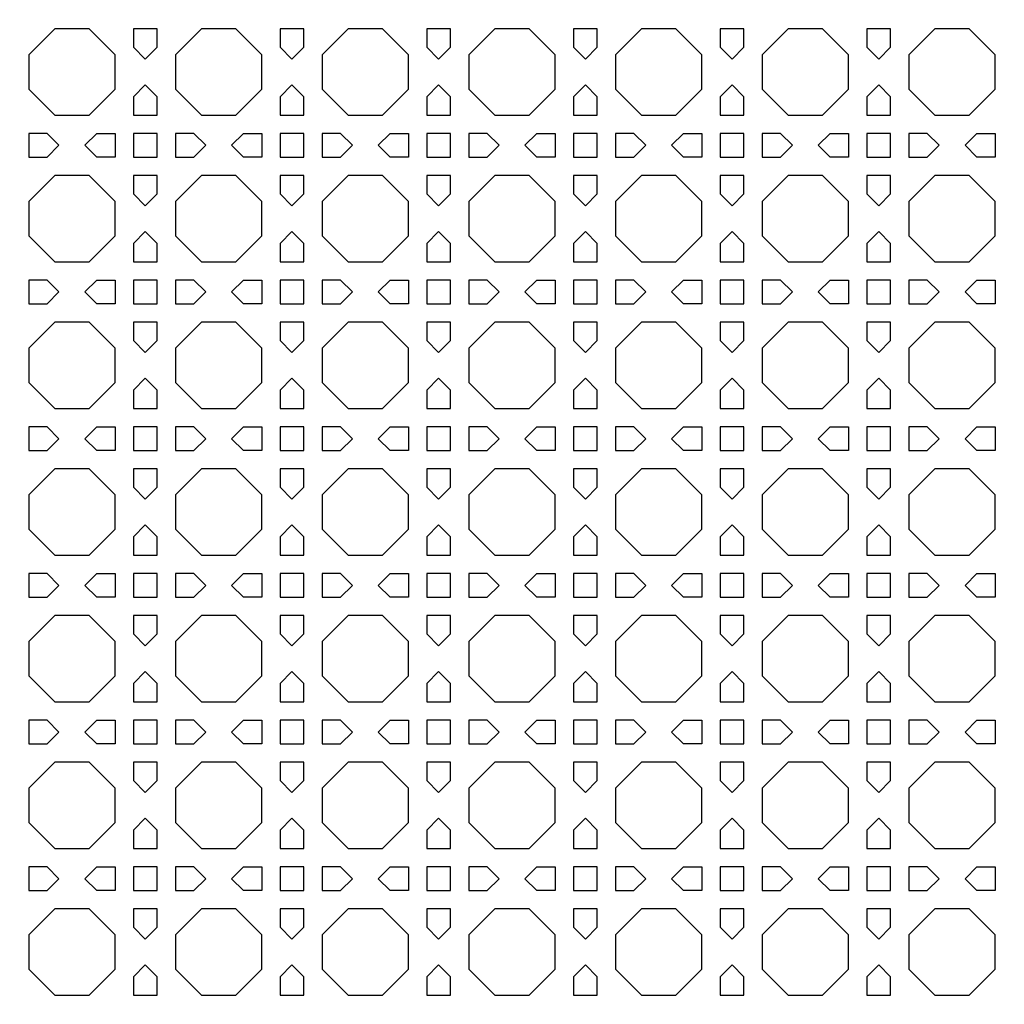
# Model space of a CAD drawing. Header units: millimetres. Extents: x 1204 to 5247, y 17 to 1217.
# Tile 34 of 53: x 4494 to 4655, y 753 to 914. Entities that reach past the tile are written whole.
import ezdxf

# ---------------------------------------------------------------- set-up
doc = ezdxf.new("R2010")
doc.units = ezdxf.units.MM
doc.header["$LTSCALE"] = 50
doc.layers.add('PATTERN', color=252, linetype='Continuous', true_color=0x696969)
doc.layers.add('PERIMETRO', color=7, linetype='Continuous', true_color=0x000000)

msp = doc.modelspace()

# ---------------------------------------------------------------- linework, layer by layer
at = {"layer": 'PATTERN'}
for points in [[(4499.68, 912.61), (4495.45, 908.37), (4495.45, 902.71), (4499.68, 898.47), (4505.35, 898.47), (4509.58, 902.71), (4509.58, 908.37), (4505.35, 912.61)], [(4516.49, 909.61), (4516.49, 912.61), (4512.58, 912.61), (4512.58, 909.61), (4514.54, 907.66)], [(4523.73, 912.61), (4519.49, 908.37), (4519.49, 902.71), (4523.73, 898.47), (4529.39, 898.47), (4533.62, 902.71), (4533.62, 908.37), (4529.39, 912.61)], [(4540.53, 909.61), (4540.53, 912.61), (4536.62, 912.61), (4536.62, 909.61), (4538.58, 907.66)], [(4547.77, 912.61), (4543.53, 908.37), (4543.53, 902.71), (4547.77, 898.47), (4553.43, 898.47), (4557.67, 902.71), (4557.67, 908.37), (4553.43, 912.61)], [(4564.57, 909.61), (4564.57, 912.61), (4560.67, 912.61), (4560.67, 909.61), (4562.62, 907.66)], [(4571.81, 912.61), (4567.57, 908.37), (4567.57, 902.71), (4571.81, 898.47), (4577.47, 898.47), (4581.71, 902.71), (4581.71, 908.37), (4577.47, 912.61)], [(4588.61, 909.61), (4588.61, 912.61), (4584.71, 912.61), (4584.71, 909.61), (4586.66, 907.66)], [(4595.85, 912.61), (4591.61, 908.37), (4591.61, 902.71), (4595.85, 898.47), (4601.51, 898.47), (4605.75, 902.71), (4605.75, 908.37), (4601.51, 912.61)], [(4612.66, 909.61), (4612.66, 912.61), (4608.75, 912.61), (4608.75, 909.61), (4610.7, 907.66)], [(4619.89, 912.61), (4615.66, 908.37), (4615.66, 902.71), (4619.89, 898.47), (4625.55, 898.47), (4629.79, 902.71), (4629.79, 908.37), (4625.55, 912.61)], [(4636.7, 909.61), (4636.7, 912.61), (4632.79, 912.61), (4632.79, 909.61), (4634.74, 907.66)], [(4643.93, 912.61), (4639.7, 908.37), (4639.7, 902.71), (4643.93, 898.47), (4649.6, 898.47), (4653.83, 902.71), (4653.83, 908.37), (4649.6, 912.61)], [(4512.58, 898.47), (4516.49, 898.47), (4516.49, 901.46), (4514.54, 903.42), (4512.58, 901.46)], [(4540.53, 898.47), (4540.53, 901.46), (4538.58, 903.42), (4536.62, 901.46), (4536.62, 898.47)], [(4564.57, 898.47), (4564.57, 901.46), (4562.62, 903.42), (4560.67, 901.46), (4560.67, 898.47)], [(4588.61, 898.47), (4588.61, 901.46), (4586.66, 903.42), (4584.71, 901.46), (4584.71, 898.47)], [(4608.75, 901.46), (4608.75, 898.47), (4612.66, 898.47), (4612.66, 901.46), (4610.7, 903.42)], [(4632.79, 898.47), (4636.7, 898.47), (4636.7, 901.46), (4634.74, 903.42), (4632.79, 901.46)], [(4495.45, 895.47), (4495.45, 891.56), (4498.44, 891.56), (4500.39, 893.52), (4498.44, 895.47)], [(4509.58, 891.56), (4506.59, 891.56), (4504.64, 893.52), (4506.59, 895.47), (4509.58, 895.47)], [(4516.49, 891.56), (4516.49, 895.47), (4512.58, 895.47), (4512.58, 891.56)], [(4522.48, 895.47), (4519.49, 895.47), (4519.49, 891.56), (4522.48, 891.56), (4524.44, 893.52)], [(4530.63, 891.56), (4528.68, 893.52), (4530.63, 895.47), (4533.62, 895.47), (4533.62, 891.56)], [(4540.53, 891.56), (4540.53, 895.47), (4536.62, 895.47), (4536.62, 891.56)], [(4546.52, 895.47), (4543.53, 895.47), (4543.53, 891.56), (4546.52, 891.56), (4548.48, 893.52)], [(4554.67, 891.56), (4552.72, 893.52), (4554.67, 895.47), (4557.67, 895.47), (4557.67, 891.56)], [(4564.57, 891.56), (4564.57, 895.47), (4560.67, 895.47), (4560.67, 891.56)], [(4570.57, 895.47), (4567.57, 895.47), (4567.57, 891.56), (4570.57, 891.56), (4572.52, 893.52)], [(4578.71, 891.56), (4576.76, 893.52), (4578.71, 895.47), (4581.71, 895.47), (4581.71, 891.56)], [(4588.61, 895.47), (4584.71, 895.47), (4584.71, 891.56), (4588.61, 891.56)], [(4594.61, 895.47), (4591.61, 895.47), (4591.61, 891.56), (4594.61, 891.56), (4596.56, 893.52)], [(4602.76, 895.47), (4605.75, 895.47), (4605.75, 891.56), (4602.76, 891.56), (4600.8, 893.52)], [(4612.66, 895.47), (4608.75, 895.47), (4608.75, 891.56), (4612.66, 891.56)], [(4618.65, 895.47), (4615.66, 895.47), (4615.66, 891.56), (4618.65, 891.56), (4620.6, 893.52)], [(4626.8, 895.47), (4629.79, 895.47), (4629.79, 891.56), (4626.8, 891.56), (4624.84, 893.52)], [(4636.7, 891.56), (4636.7, 895.47), (4632.79, 895.47), (4632.79, 891.56)], [(4639.7, 891.56), (4642.69, 891.56), (4644.64, 893.52), (4642.69, 895.47), (4639.7, 895.47)], [(4653.83, 891.56), (4650.84, 891.56), (4648.89, 893.52), (4650.84, 895.47), (4653.83, 895.47)], [(4499.68, 888.56), (4495.45, 884.33), (4495.45, 878.66), (4499.68, 874.43), (4505.35, 874.43), (4509.58, 878.66), (4509.58, 884.33), (4505.35, 888.56)], [(4516.49, 885.57), (4516.49, 888.56), (4512.58, 888.56), (4512.58, 885.57), (4514.54, 883.62)], [(4523.73, 888.56), (4519.49, 884.33), (4519.49, 878.66), (4523.73, 874.43), (4529.39, 874.43), (4533.62, 878.66), (4533.62, 884.33), (4529.39, 888.56)], [(4540.53, 885.57), (4540.53, 888.56), (4536.62, 888.56), (4536.62, 885.57), (4538.58, 883.62)], [(4547.77, 888.56), (4543.53, 884.33), (4543.53, 878.66), (4547.77, 874.43), (4553.43, 874.43), (4557.67, 878.66), (4557.67, 884.33), (4553.43, 888.56)], [(4564.57, 885.57), (4564.57, 888.56), (4560.67, 888.56), (4560.67, 885.57), (4562.62, 883.62)], [(4571.81, 888.56), (4567.57, 884.33), (4567.57, 878.66), (4571.81, 874.43), (4577.47, 874.43), (4581.71, 878.66), (4581.71, 884.33), (4577.47, 888.56)], [(4588.61, 885.57), (4588.61, 888.56), (4584.71, 888.56), (4584.71, 885.57), (4586.66, 883.62)], [(4595.85, 888.56), (4591.61, 884.33), (4591.61, 878.66), (4595.85, 874.43), (4601.51, 874.43), (4605.75, 878.66), (4605.75, 884.33), (4601.51, 888.56)], [(4612.66, 885.57), (4612.66, 888.56), (4608.75, 888.56), (4608.75, 885.57), (4610.7, 883.62)], [(4619.89, 888.56), (4615.66, 884.33), (4615.66, 878.66), (4619.89, 874.43), (4625.55, 874.43), (4629.79, 878.66), (4629.79, 884.33), (4625.55, 888.56)], [(4636.7, 885.57), (4636.7, 888.56), (4632.79, 888.56), (4632.79, 885.57), (4634.74, 883.62)], [(4643.93, 888.56), (4639.7, 884.33), (4639.7, 878.66), (4643.93, 874.43), (4649.6, 874.43), (4653.83, 878.66), (4653.83, 884.33), (4649.6, 888.56)], [(4512.58, 874.43), (4516.49, 874.43), (4516.49, 877.42), (4514.54, 879.37), (4512.58, 877.42)], [(4540.53, 874.43), (4540.53, 877.42), (4538.58, 879.37), (4536.62, 877.42), (4536.62, 874.43)], [(4564.57, 874.43), (4564.57, 877.42), (4562.62, 879.37), (4560.67, 877.42), (4560.67, 874.43)], [(4588.61, 874.43), (4588.61, 877.42), (4586.66, 879.37), (4584.71, 877.42), (4584.71, 874.43)], [(4608.75, 877.42), (4608.75, 874.43), (4612.66, 874.43), (4612.66, 877.42), (4610.7, 879.37)], [(4632.79, 874.43), (4636.7, 874.43), (4636.7, 877.42), (4634.74, 879.37), (4632.79, 877.42)], [(4495.45, 871.43), (4495.45, 867.52), (4498.44, 867.52), (4500.39, 869.48), (4498.44, 871.43)], [(4509.58, 867.52), (4506.59, 867.52), (4504.64, 869.48), (4506.59, 871.43), (4509.58, 871.43)], [(4516.49, 867.52), (4516.49, 871.43), (4512.58, 871.43), (4512.58, 867.52)], [(4522.48, 871.43), (4519.49, 871.43), (4519.49, 867.52), (4522.48, 867.52), (4524.44, 869.48)], [(4530.63, 867.52), (4528.68, 869.48), (4530.63, 871.43), (4533.62, 871.43), (4533.62, 867.52)], [(4540.53, 867.52), (4540.53, 871.43), (4536.62, 871.43), (4536.62, 867.52)], [(4546.52, 871.43), (4543.53, 871.43), (4543.53, 867.52), (4546.52, 867.52), (4548.48, 869.48)], [(4554.67, 867.52), (4552.72, 869.48), (4554.67, 871.43), (4557.67, 871.43), (4557.67, 867.52)], [(4564.57, 867.52), (4564.57, 871.43), (4560.67, 871.43), (4560.67, 867.52)], [(4570.57, 871.43), (4567.57, 871.43), (4567.57, 867.52), (4570.57, 867.52), (4572.52, 869.48)], [(4578.71, 867.52), (4576.76, 869.48), (4578.71, 871.43), (4581.71, 871.43), (4581.71, 867.52)], [(4588.61, 871.43), (4584.71, 871.43), (4584.71, 867.52), (4588.61, 867.52)], [(4594.61, 871.43), (4591.61, 871.43), (4591.61, 867.52), (4594.61, 867.52), (4596.56, 869.48)], [(4602.76, 871.43), (4605.75, 871.43), (4605.75, 867.52), (4602.76, 867.52), (4600.8, 869.48)], [(4612.66, 871.43), (4608.75, 871.43), (4608.75, 867.52), (4612.66, 867.52)], [(4618.65, 871.43), (4615.66, 871.43), (4615.66, 867.52), (4618.65, 867.52), (4620.6, 869.48)], [(4626.8, 871.43), (4629.79, 871.43), (4629.79, 867.52), (4626.8, 867.52), (4624.84, 869.48)], [(4636.7, 867.52), (4636.7, 871.43), (4632.79, 871.43), (4632.79, 867.52)], [(4639.7, 867.52), (4642.69, 867.52), (4644.64, 869.48), (4642.69, 871.43), (4639.7, 871.43)], [(4653.83, 867.52), (4650.84, 867.52), (4648.89, 869.48), (4650.84, 871.43), (4653.83, 871.43)], [(4499.68, 864.52), (4495.45, 860.29), (4495.45, 854.62), (4499.68, 850.39), (4505.35, 850.39), (4509.58, 854.62), (4509.58, 860.29), (4505.35, 864.52)], [(4516.49, 861.53), (4516.49, 864.52), (4512.58, 864.52), (4512.58, 861.53), (4514.54, 859.58)], [(4523.73, 864.52), (4519.49, 860.29), (4519.49, 854.62), (4523.73, 850.39), (4529.39, 850.39), (4533.62, 854.62), (4533.62, 860.29), (4529.39, 864.52)], [(4540.53, 861.53), (4540.53, 864.52), (4536.62, 864.52), (4536.62, 861.53), (4538.58, 859.58)], [(4547.77, 864.52), (4543.53, 860.29), (4543.53, 854.62), (4547.77, 850.39), (4553.43, 850.39), (4557.67, 854.62), (4557.67, 860.29), (4553.43, 864.52)], [(4564.57, 861.53), (4564.57, 864.52), (4560.67, 864.52), (4560.67, 861.53), (4562.62, 859.58)], [(4571.81, 864.52), (4567.57, 860.29), (4567.57, 854.62), (4571.81, 850.39), (4577.47, 850.39), (4581.71, 854.62), (4581.71, 860.29), (4577.47, 864.52)], [(4588.61, 861.53), (4588.61, 864.52), (4584.71, 864.52), (4584.71, 861.53), (4586.66, 859.58)], [(4595.85, 864.52), (4591.61, 860.29), (4591.61, 854.62), (4595.85, 850.39), (4601.51, 850.39), (4605.75, 854.62), (4605.75, 860.29), (4601.51, 864.52)], [(4612.66, 861.53), (4612.66, 864.52), (4608.75, 864.52), (4608.75, 861.53), (4610.7, 859.58)], [(4619.89, 864.52), (4615.66, 860.29), (4615.66, 854.62), (4619.89, 850.39), (4625.55, 850.39), (4629.79, 854.62), (4629.79, 860.29), (4625.55, 864.52)], [(4636.7, 861.53), (4636.7, 864.52), (4632.79, 864.52), (4632.79, 861.53), (4634.74, 859.58)], [(4643.93, 864.52), (4639.7, 860.29), (4639.7, 854.62), (4643.93, 850.39), (4649.6, 850.39), (4653.83, 854.62), (4653.83, 860.29), (4649.6, 864.52)], [(4512.58, 850.39), (4516.49, 850.39), (4516.49, 853.38), (4514.54, 855.33), (4512.58, 853.38)], [(4540.53, 850.39), (4540.53, 853.38), (4538.58, 855.33), (4536.62, 853.38), (4536.62, 850.39)], [(4564.57, 850.39), (4564.57, 853.38), (4562.62, 855.33), (4560.67, 853.38), (4560.67, 850.39)], [(4588.61, 850.39), (4588.61, 853.38), (4586.66, 855.33), (4584.71, 853.38), (4584.71, 850.39)], [(4608.75, 853.38), (4608.75, 850.39), (4612.66, 850.39), (4612.66, 853.38), (4610.7, 855.33)], [(4632.79, 850.39), (4636.7, 850.39), (4636.7, 853.38), (4634.74, 855.33), (4632.79, 853.38)], [(4495.45, 847.39), (4495.45, 843.48), (4498.44, 843.48), (4500.39, 845.43), (4498.44, 847.39)], [(4509.58, 843.48), (4506.59, 843.48), (4504.64, 845.43), (4506.59, 847.39), (4509.58, 847.39)], [(4516.49, 843.48), (4516.49, 847.39), (4512.58, 847.39), (4512.58, 843.48)], [(4522.48, 847.39), (4519.49, 847.39), (4519.49, 843.48), (4522.48, 843.48), (4524.44, 845.43)], [(4530.63, 843.48), (4528.68, 845.43), (4530.63, 847.39), (4533.62, 847.39), (4533.62, 843.48)], [(4540.53, 843.48), (4540.53, 847.39), (4536.62, 847.39), (4536.62, 843.48)], [(4546.52, 847.39), (4543.53, 847.39), (4543.53, 843.48), (4546.52, 843.48), (4548.48, 845.43)], [(4554.67, 843.48), (4552.72, 845.43), (4554.67, 847.39), (4557.67, 847.39), (4557.67, 843.48)], [(4564.57, 843.48), (4564.57, 847.39), (4560.67, 847.39), (4560.67, 843.48)], [(4570.57, 847.39), (4567.57, 847.39), (4567.57, 843.48), (4570.57, 843.48), (4572.52, 845.43)], [(4578.71, 843.48), (4576.76, 845.43), (4578.71, 847.39), (4581.71, 847.39), (4581.71, 843.48)], [(4588.61, 847.39), (4584.71, 847.39), (4584.71, 843.48), (4588.61, 843.48)], [(4594.61, 847.39), (4591.61, 847.39), (4591.61, 843.48), (4594.61, 843.48), (4596.56, 845.43)], [(4602.76, 847.39), (4605.75, 847.39), (4605.75, 843.48), (4602.76, 843.48), (4600.8, 845.43)], [(4612.66, 847.39), (4608.75, 847.39), (4608.75, 843.48), (4612.66, 843.48)], [(4618.65, 847.39), (4615.66, 847.39), (4615.66, 843.48), (4618.65, 843.48), (4620.6, 845.43)], [(4626.8, 847.39), (4629.79, 847.39), (4629.79, 843.48), (4626.8, 843.48), (4624.84, 845.43)], [(4636.7, 843.48), (4636.7, 847.39), (4632.79, 847.39), (4632.79, 843.48)], [(4639.7, 843.48), (4642.69, 843.48), (4644.64, 845.43), (4642.69, 847.39), (4639.7, 847.39)], [(4653.83, 843.48), (4650.84, 843.48), (4648.89, 845.43), (4650.84, 847.39), (4653.83, 847.39)], [(4499.68, 840.48), (4495.45, 836.24), (4495.45, 830.58), (4499.68, 826.34), (4505.35, 826.34), (4509.58, 830.58), (4509.58, 836.24), (4505.35, 840.48)], [(4516.49, 837.49), (4516.49, 840.48), (4512.58, 840.48), (4512.58, 837.49), (4514.54, 835.53)], [(4523.73, 840.48), (4519.49, 836.24), (4519.49, 830.58), (4523.73, 826.34), (4529.39, 826.34), (4533.62, 830.58), (4533.62, 836.24), (4529.39, 840.48)], [(4540.53, 837.49), (4540.53, 840.48), (4536.62, 840.48), (4536.62, 837.49), (4538.58, 835.53)], [(4547.77, 840.48), (4543.53, 836.24), (4543.53, 830.58), (4547.77, 826.34), (4553.43, 826.34), (4557.67, 830.58), (4557.67, 836.24), (4553.43, 840.48)], [(4564.57, 837.49), (4564.57, 840.48), (4560.67, 840.48), (4560.67, 837.49), (4562.62, 835.53)], [(4571.81, 840.48), (4567.57, 836.24), (4567.57, 830.58), (4571.81, 826.34), (4577.47, 826.34), (4581.71, 830.58), (4581.71, 836.24), (4577.47, 840.48)], [(4588.61, 837.49), (4588.61, 840.48), (4584.71, 840.48), (4584.71, 837.49), (4586.66, 835.53)], [(4595.85, 840.48), (4591.61, 836.24), (4591.61, 830.58), (4595.85, 826.34), (4601.51, 826.34), (4605.75, 830.58), (4605.75, 836.24), (4601.51, 840.48)], [(4612.66, 837.49), (4612.66, 840.48), (4608.75, 840.48), (4608.75, 837.49), (4610.7, 835.53)], [(4619.89, 840.48), (4615.66, 836.24), (4615.66, 830.58), (4619.89, 826.34), (4625.55, 826.34), (4629.79, 830.58), (4629.79, 836.24), (4625.55, 840.48)], [(4636.7, 837.49), (4636.7, 840.48), (4632.79, 840.48), (4632.79, 837.49), (4634.74, 835.53)], [(4643.93, 840.48), (4639.7, 836.24), (4639.7, 830.58), (4643.93, 826.34), (4649.6, 826.34), (4653.83, 830.58), (4653.83, 836.24), (4649.6, 840.48)], [(4512.58, 826.34), (4516.49, 826.34), (4516.49, 829.34), (4514.54, 831.29), (4512.58, 829.34)], [(4540.53, 826.34), (4540.53, 829.34), (4538.58, 831.29), (4536.62, 829.34), (4536.62, 826.34)], [(4564.57, 826.34), (4564.57, 829.34), (4562.62, 831.29), (4560.67, 829.34), (4560.67, 826.34)], [(4588.61, 826.34), (4588.61, 829.34), (4586.66, 831.29), (4584.71, 829.34), (4584.71, 826.34)], [(4608.75, 829.34), (4608.75, 826.34), (4612.66, 826.34), (4612.66, 829.34), (4610.7, 831.29)], [(4632.79, 826.34), (4636.7, 826.34), (4636.7, 829.34), (4634.74, 831.29), (4632.79, 829.34)], [(4495.45, 823.34), (4495.45, 819.44), (4498.44, 819.44), (4500.39, 821.39), (4498.44, 823.34)], [(4509.58, 819.44), (4506.59, 819.44), (4504.64, 821.39), (4506.59, 823.34), (4509.58, 823.34)], [(4516.49, 819.44), (4516.49, 823.34), (4512.58, 823.34), (4512.58, 819.44)], [(4522.48, 823.34), (4519.49, 823.34), (4519.49, 819.44), (4522.48, 819.44), (4524.44, 821.39)], [(4530.63, 819.44), (4528.68, 821.39), (4530.63, 823.34), (4533.62, 823.34), (4533.62, 819.44)], [(4540.53, 819.44), (4540.53, 823.34), (4536.62, 823.34), (4536.62, 819.44)], [(4546.52, 823.34), (4543.53, 823.34), (4543.53, 819.44), (4546.52, 819.44), (4548.48, 821.39)], [(4554.67, 819.44), (4552.72, 821.39), (4554.67, 823.34), (4557.67, 823.34), (4557.67, 819.44)], [(4564.57, 819.44), (4564.57, 823.34), (4560.67, 823.34), (4560.67, 819.44)], [(4570.57, 823.34), (4567.57, 823.34), (4567.57, 819.44), (4570.57, 819.44), (4572.52, 821.39)], [(4578.71, 819.44), (4576.76, 821.39), (4578.71, 823.34), (4581.71, 823.34), (4581.71, 819.44)], [(4588.61, 823.34), (4584.71, 823.34), (4584.71, 819.44), (4588.61, 819.44)], [(4594.61, 823.34), (4591.61, 823.34), (4591.61, 819.44), (4594.61, 819.44), (4596.56, 821.39)], [(4602.76, 823.34), (4605.75, 823.34), (4605.75, 819.44), (4602.76, 819.44), (4600.8, 821.39)], [(4612.66, 823.34), (4608.75, 823.34), (4608.75, 819.44), (4612.66, 819.44)], [(4618.65, 823.34), (4615.66, 823.34), (4615.66, 819.44), (4618.65, 819.44), (4620.6, 821.39)], [(4626.8, 823.34), (4629.79, 823.34), (4629.79, 819.44), (4626.8, 819.44), (4624.84, 821.39)], [(4636.7, 819.44), (4636.7, 823.34), (4632.79, 823.34), (4632.79, 819.44)], [(4639.7, 819.44), (4642.69, 819.44), (4644.64, 821.39), (4642.69, 823.34), (4639.7, 823.34)], [(4653.83, 819.44), (4650.84, 819.44), (4648.89, 821.39), (4650.84, 823.34), (4653.83, 823.34)], [(4499.68, 816.44), (4495.45, 812.2), (4495.45, 806.54), (4499.68, 802.3), (4505.35, 802.3), (4509.58, 806.54), (4509.58, 812.2), (4505.35, 816.44)], [(4516.49, 813.45), (4516.49, 816.44), (4512.58, 816.44), (4512.58, 813.45), (4514.54, 811.49)], [(4523.73, 816.44), (4519.49, 812.2), (4519.49, 806.54), (4523.73, 802.3), (4529.39, 802.3), (4533.62, 806.54), (4533.62, 812.2), (4529.39, 816.44)], [(4540.53, 813.45), (4540.53, 816.44), (4536.62, 816.44), (4536.62, 813.45), (4538.58, 811.49)], [(4547.77, 816.44), (4543.53, 812.2), (4543.53, 806.54), (4547.77, 802.3), (4553.43, 802.3), (4557.67, 806.54), (4557.67, 812.2), (4553.43, 816.44)], [(4564.57, 813.45), (4564.57, 816.44), (4560.67, 816.44), (4560.67, 813.45), (4562.62, 811.49)], [(4571.81, 816.44), (4567.57, 812.2), (4567.57, 806.54), (4571.81, 802.3), (4577.47, 802.3), (4581.71, 806.54), (4581.71, 812.2), (4577.47, 816.44)], [(4588.61, 813.45), (4588.61, 816.44), (4584.71, 816.44), (4584.71, 813.45), (4586.66, 811.49)], [(4595.85, 816.44), (4591.61, 812.2), (4591.61, 806.54), (4595.85, 802.3), (4601.51, 802.3), (4605.75, 806.54), (4605.75, 812.2), (4601.51, 816.44)], [(4612.66, 813.45), (4612.66, 816.44), (4608.75, 816.44), (4608.75, 813.45), (4610.7, 811.49)], [(4619.89, 816.44), (4615.66, 812.2), (4615.66, 806.54), (4619.89, 802.3), (4625.55, 802.3), (4629.79, 806.54), (4629.79, 812.2), (4625.55, 816.44)], [(4636.7, 813.45), (4636.7, 816.44), (4632.79, 816.44), (4632.79, 813.45), (4634.74, 811.49)], [(4643.93, 816.44), (4639.7, 812.2), (4639.7, 806.54), (4643.93, 802.3), (4649.6, 802.3), (4653.83, 806.54), (4653.83, 812.2), (4649.6, 816.44)], [(4512.58, 802.3), (4516.49, 802.3), (4516.49, 805.3), (4514.54, 807.25), (4512.58, 805.3)], [(4540.53, 802.3), (4540.53, 805.3), (4538.58, 807.25), (4536.62, 805.3), (4536.62, 802.3)], [(4564.57, 802.3), (4564.57, 805.3), (4562.62, 807.25), (4560.67, 805.3), (4560.67, 802.3)], [(4588.61, 802.3), (4588.61, 805.3), (4586.66, 807.25), (4584.71, 805.3), (4584.71, 802.3)], [(4608.75, 805.3), (4608.75, 802.3), (4612.66, 802.3), (4612.66, 805.3), (4610.7, 807.25)], [(4632.79, 802.3), (4636.7, 802.3), (4636.7, 805.3), (4634.74, 807.25), (4632.79, 805.3)], [(4495.45, 799.3), (4495.45, 795.4), (4498.44, 795.4), (4500.39, 797.35), (4498.44, 799.3)], [(4509.58, 795.4), (4506.59, 795.4), (4504.64, 797.35), (4506.59, 799.3), (4509.58, 799.3)], [(4516.49, 795.4), (4516.49, 799.3), (4512.58, 799.3), (4512.58, 795.4)], [(4522.48, 799.3), (4519.49, 799.3), (4519.49, 795.4), (4522.48, 795.4), (4524.44, 797.35)], [(4530.63, 795.4), (4528.68, 797.35), (4530.63, 799.3), (4533.62, 799.3), (4533.62, 795.4)], [(4540.53, 795.4), (4540.53, 799.3), (4536.62, 799.3), (4536.62, 795.4)], [(4546.52, 799.3), (4543.53, 799.3), (4543.53, 795.4), (4546.52, 795.4), (4548.48, 797.35)], [(4554.67, 795.4), (4552.72, 797.35), (4554.67, 799.3), (4557.67, 799.3), (4557.67, 795.4)], [(4564.57, 795.4), (4564.57, 799.3), (4560.67, 799.3), (4560.67, 795.4)], [(4570.57, 799.3), (4567.57, 799.3), (4567.57, 795.4), (4570.57, 795.4), (4572.52, 797.35)], [(4578.71, 795.4), (4576.76, 797.35), (4578.71, 799.3), (4581.71, 799.3), (4581.71, 795.4)], [(4588.61, 799.3), (4584.71, 799.3), (4584.71, 795.4), (4588.61, 795.4)], [(4594.61, 799.3), (4591.61, 799.3), (4591.61, 795.4), (4594.61, 795.4), (4596.56, 797.35)], [(4602.76, 799.3), (4605.75, 799.3), (4605.75, 795.4), (4602.76, 795.4), (4600.8, 797.35)], [(4612.66, 799.3), (4608.75, 799.3), (4608.75, 795.4), (4612.66, 795.4)], [(4618.65, 799.3), (4615.66, 799.3), (4615.66, 795.4), (4618.65, 795.4), (4620.6, 797.35)], [(4626.8, 799.3), (4629.79, 799.3), (4629.79, 795.4), (4626.8, 795.4), (4624.84, 797.35)], [(4636.7, 795.4), (4636.7, 799.3), (4632.79, 799.3), (4632.79, 795.4)], [(4639.7, 795.4), (4642.69, 795.4), (4644.64, 797.35), (4642.69, 799.3), (4639.7, 799.3)], [(4653.83, 795.4), (4650.84, 795.4), (4648.89, 797.35), (4650.84, 799.3), (4653.83, 799.3)], [(4499.68, 792.4), (4495.45, 788.16), (4495.45, 782.5), (4499.68, 778.26), (4505.35, 778.26), (4509.58, 782.5), (4509.58, 788.16), (4505.35, 792.4)], [(4516.49, 789.4), (4516.49, 792.4), (4512.58, 792.4), (4512.58, 789.4), (4514.54, 787.45)], [(4523.73, 792.4), (4519.49, 788.16), (4519.49, 782.5), (4523.73, 778.26), (4529.39, 778.26), (4533.62, 782.5), (4533.62, 788.16), (4529.39, 792.4)], [(4540.53, 789.4), (4540.53, 792.4), (4536.62, 792.4), (4536.62, 789.4), (4538.58, 787.45)], [(4547.77, 792.4), (4543.53, 788.16), (4543.53, 782.5), (4547.77, 778.26), (4553.43, 778.26), (4557.67, 782.5), (4557.67, 788.16), (4553.43, 792.4)], [(4564.57, 789.4), (4564.57, 792.4), (4560.67, 792.4), (4560.67, 789.4), (4562.62, 787.45)], [(4571.81, 792.4), (4567.57, 788.16), (4567.57, 782.5), (4571.81, 778.26), (4577.47, 778.26), (4581.71, 782.5), (4581.71, 788.16), (4577.47, 792.4)], [(4588.61, 789.4), (4588.61, 792.4), (4584.71, 792.4), (4584.71, 789.4), (4586.66, 787.45)], [(4595.85, 792.4), (4591.61, 788.16), (4591.61, 782.5), (4595.85, 778.26), (4601.51, 778.26), (4605.75, 782.5), (4605.75, 788.16), (4601.51, 792.4)], [(4612.66, 789.4), (4612.66, 792.4), (4608.75, 792.4), (4608.75, 789.4), (4610.7, 787.45)], [(4619.89, 792.4), (4615.66, 788.16), (4615.66, 782.5), (4619.89, 778.26), (4625.55, 778.26), (4629.79, 782.5), (4629.79, 788.16), (4625.55, 792.4)], [(4636.7, 789.4), (4636.7, 792.4), (4632.79, 792.4), (4632.79, 789.4), (4634.74, 787.45)], [(4643.93, 792.4), (4639.7, 788.16), (4639.7, 782.5), (4643.93, 778.26), (4649.6, 778.26), (4653.83, 782.5), (4653.83, 788.16), (4649.6, 792.4)], [(4512.58, 778.26), (4516.49, 778.26), (4516.49, 781.26), (4514.54, 783.21), (4512.58, 781.26)], [(4540.53, 778.26), (4540.53, 781.26), (4538.58, 783.21), (4536.62, 781.26), (4536.62, 778.26)], [(4564.57, 778.26), (4564.57, 781.26), (4562.62, 783.21), (4560.67, 781.26), (4560.67, 778.26)], [(4588.61, 778.26), (4588.61, 781.26), (4586.66, 783.21), (4584.71, 781.26), (4584.71, 778.26)], [(4608.75, 781.26), (4608.75, 778.26), (4612.66, 778.26), (4612.66, 781.26), (4610.7, 783.21)], [(4632.79, 778.26), (4636.7, 778.26), (4636.7, 781.26), (4634.74, 783.21), (4632.79, 781.26)], [(4495.45, 775.26), (4495.45, 771.36), (4498.44, 771.36), (4500.39, 773.31), (4498.44, 775.26)], [(4509.58, 771.36), (4506.59, 771.36), (4504.64, 773.31), (4506.59, 775.26), (4509.58, 775.26)], [(4516.49, 771.36), (4516.49, 775.26), (4512.58, 775.26), (4512.58, 771.36)], [(4522.48, 775.26), (4519.49, 775.26), (4519.49, 771.36), (4522.48, 771.36), (4524.44, 773.31)], [(4530.63, 771.36), (4528.68, 773.31), (4530.63, 775.26), (4533.62, 775.26), (4533.62, 771.36)], [(4540.53, 771.36), (4540.53, 775.26), (4536.62, 775.26), (4536.62, 771.36)], [(4546.52, 775.26), (4543.53, 775.26), (4543.53, 771.36), (4546.52, 771.36), (4548.48, 773.31)], [(4554.67, 771.36), (4552.72, 773.31), (4554.67, 775.26), (4557.67, 775.26), (4557.67, 771.36)], [(4564.57, 771.36), (4564.57, 775.26), (4560.67, 775.26), (4560.67, 771.36)], [(4570.57, 775.26), (4567.57, 775.26), (4567.57, 771.36), (4570.57, 771.36), (4572.52, 773.31)], [(4578.71, 771.36), (4576.76, 773.31), (4578.71, 775.26), (4581.71, 775.26), (4581.71, 771.36)], [(4588.61, 775.26), (4584.71, 775.26), (4584.71, 771.36), (4588.61, 771.36)], [(4594.61, 775.26), (4591.61, 775.26), (4591.61, 771.36), (4594.61, 771.36), (4596.56, 773.31)], [(4602.76, 775.26), (4605.75, 775.26), (4605.75, 771.36), (4602.76, 771.36), (4600.8, 773.31)], [(4612.66, 775.26), (4608.75, 775.26), (4608.75, 771.36), (4612.66, 771.36)], [(4618.65, 775.26), (4615.66, 775.26), (4615.66, 771.36), (4618.65, 771.36), (4620.6, 773.31)], [(4626.8, 775.26), (4629.79, 775.26), (4629.79, 771.36), (4626.8, 771.36), (4624.84, 773.31)], [(4636.7, 771.36), (4636.7, 775.26), (4632.79, 775.26), (4632.79, 771.36)], [(4639.7, 771.36), (4642.69, 771.36), (4644.64, 773.31), (4642.69, 775.26), (4639.7, 775.26)], [(4653.83, 771.36), (4650.84, 771.36), (4648.89, 773.31), (4650.84, 775.26), (4653.83, 775.26)], [(4499.68, 768.36), (4495.45, 764.12), (4495.45, 758.46), (4499.68, 754.22), (4505.35, 754.22), (4509.58, 758.46), (4509.58, 764.12), (4505.35, 768.36)], [(4516.49, 765.36), (4516.49, 768.36), (4512.58, 768.36), (4512.58, 765.36), (4514.54, 763.41)], [(4523.73, 768.36), (4519.49, 764.12), (4519.49, 758.46), (4523.73, 754.22), (4529.39, 754.22), (4533.62, 758.46), (4533.62, 764.12), (4529.39, 768.36)], [(4540.53, 765.36), (4540.53, 768.36), (4536.62, 768.36), (4536.62, 765.36), (4538.58, 763.41)], [(4547.77, 768.36), (4543.53, 764.12), (4543.53, 758.46), (4547.77, 754.22), (4553.43, 754.22), (4557.67, 758.46), (4557.67, 764.12), (4553.43, 768.36)], [(4564.57, 765.36), (4564.57, 768.36), (4560.67, 768.36), (4560.67, 765.36), (4562.62, 763.41)], [(4571.81, 768.36), (4567.57, 764.12), (4567.57, 758.46), (4571.81, 754.22), (4577.47, 754.22), (4581.71, 758.46), (4581.71, 764.12), (4577.47, 768.36)], [(4588.61, 765.36), (4588.61, 768.36), (4584.71, 768.36), (4584.71, 765.36), (4586.66, 763.41)], [(4595.85, 768.36), (4591.61, 764.12), (4591.61, 758.46), (4595.85, 754.22), (4601.51, 754.22), (4605.75, 758.46), (4605.75, 764.12), (4601.51, 768.36)], [(4612.66, 765.36), (4612.66, 768.36), (4608.75, 768.36), (4608.75, 765.36), (4610.7, 763.41)], [(4619.89, 768.36), (4615.66, 764.12), (4615.66, 758.46), (4619.89, 754.22), (4625.55, 754.22), (4629.79, 758.46), (4629.79, 764.12), (4625.55, 768.36)], [(4636.7, 765.36), (4636.7, 768.36), (4632.79, 768.36), (4632.79, 765.36), (4634.74, 763.41)], [(4643.93, 768.36), (4639.7, 764.12), (4639.7, 758.46), (4643.93, 754.22), (4649.6, 754.22), (4653.83, 758.46), (4653.83, 764.12), (4649.6, 768.36)], [(4512.58, 754.22), (4516.49, 754.22), (4516.49, 757.21), (4514.54, 759.17), (4512.58, 757.21)], [(4540.53, 754.22), (4540.53, 757.21), (4538.58, 759.17), (4536.62, 757.21), (4536.62, 754.22)], [(4564.57, 754.22), (4564.57, 757.21), (4562.62, 759.17), (4560.67, 757.21), (4560.67, 754.22)], [(4588.61, 754.22), (4588.61, 757.21), (4586.66, 759.17), (4584.71, 757.21), (4584.71, 754.22)], [(4608.75, 757.21), (4608.75, 754.22), (4612.66, 754.22), (4612.66, 757.21), (4610.7, 759.17)], [(4632.79, 754.22), (4636.7, 754.22), (4636.7, 757.21), (4634.74, 759.17), (4632.79, 757.21)]]:
    msp.add_lwpolyline(points, close=True, dxfattribs=at)
at = {"layer": 'PERIMETRO'}
msp.add_circle((4646.76, 617.04), 600, dxfattribs=at)

doc.saveas('drawing.dxf')
